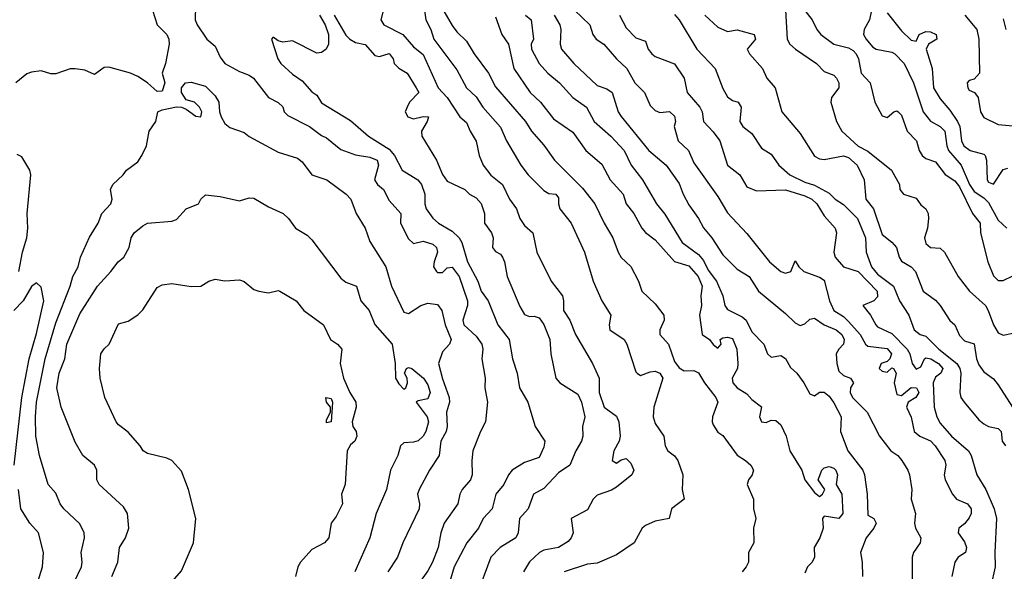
# Model space of a CAD drawing. Header units: metres. Extents: x -46681 to -43747, y -240911 to -237677.
# Tile 70 of 256: x -46229 to -46127, y -240263 to -240206. Entities that reach past the tile are written whole.
import ezdxf

# ---------------------------------------------------------------- set-up
doc = ezdxf.new("R2010")
doc.units = ezdxf.units.M
doc.layers.add('CONTOUR_INDEX', color=1, linetype='Continuous')
doc.layers.add('CONTOUR_INTER', color=3, linetype='Continuous')

msp = doc.modelspace()

# ---------------------------------------------------------------- linework, layer by layer
at = {"layer": 'CONTOUR_INDEX'}
for points, elevation in [([(-46196.8, -240206.02), (-46195.6, -240208.08), (-46195.16, -240208.52), (-46194.6, -240208.85), (-46193.6, -240209.07), (-46192.6, -240210.19), (-46192.1, -240210.31), (-46191.1, -240209.98), (-46190.68, -240210.52), (-46190.59, -240211.02), (-46190.1, -240211.51), (-46189.26, -240212.02), (-46188.3, -240213.52), (-46188.04, -240214.02), (-46189.01, -240215.02), (-46189.26, -240215.52), (-46189.44, -240216.02), (-46189.18, -240216.52), (-46188.6, -240216.73), (-46187.6, -240216.48), (-46187.04, -240216.52), (-46187.19, -240217.02), (-46187.76, -240218.02), (-46187.72, -240218.52), (-46186.21, -240221.02), (-46185.6, -240222.49), (-46185.1, -240223.17), (-46183.29, -240224.02), (-46182.8, -240224.52), (-46182.1, -240224.88), (-46181.6, -240225.48), (-46181.25, -240226.52), (-46181.25, -240227.52), (-46180.54, -240228.52), (-46180.36, -240229.02), (-46180.42, -240230.02), (-46180.1, -240230.44), (-46179.6, -240230.7), (-46179.38, -240231.02), (-46179.17, -240231.52), (-46178.89, -240233.02), (-46177.6, -240236.13), (-46177.1, -240236.93), (-46176.6, -240237.17), (-46176.1, -240237.11), (-46175.6, -240237.28), (-46175.1, -240237.98), (-46174.49, -240239.52), (-46174.39, -240241.02), (-46173.86, -240243.52), (-46173.44, -240244.02), (-46171.6, -240245.19), (-46171.2, -240246.02), (-46170.86, -240247.52), (-46171.1, -240248.52), (-46171.07, -240249.52), (-46171.22, -240250.02), (-46171.79, -240251.02), (-46172.41, -240252.52), (-46173.6, -240253.32), (-46175.1, -240254.91), (-46176.19, -240255.52), (-46176.73, -240257.02), (-46177.63, -240258.02), (-46177.75, -240259.52), (-46177.99, -240260.02), (-46179.62, -240261.02), (-46180.6, -240262), (-46182.06, -240266.02)], 135), ([(-46177.01, -240206.02), (-46176.43, -240206.52), (-46176.17, -240208.52), (-46176.41, -240209.02), (-46176.37, -240209.52), (-46175.59, -240211.02), (-46174.71, -240212.02), (-46173.48, -240213.02), (-46172.1, -240214.52), (-46170.68, -240215.52), (-46169.89, -240217.02), (-46168.19, -240218.52), (-46166.79, -240220.02), (-46166.06, -240221.52), (-46164.92, -240223.02), (-46163.46, -240225.52), (-46162.6, -240226.57), (-46160.79, -240229.52), (-46159.1, -240230.76), (-46158.6, -240231.38), (-46158.1, -240232.37), (-46157.26, -240233.52), (-46156.59, -240235.02), (-46156.38, -240236.02), (-46156.1, -240236.43), (-46154.6, -240237.19), (-46154.19, -240237.52), (-46153.6, -240238.73), (-46152.35, -240240.02), (-46151.99, -240241.02), (-46151.6, -240241.37), (-46150.6, -240241.17), (-46150.1, -240241.48), (-46149.6, -240242.41), (-46148.95, -240243.02), (-46148.21, -240244.02), (-46147.6, -240245.14), (-46147.1, -240245.35), (-46146.6, -240244.97), (-46146.1, -240244.96), (-46145.6, -240245.39), (-46145.1, -240246.08), (-46144.34, -240247.52), (-46144.44, -240249.02), (-46143.68, -240251.02), (-46142.12, -240253.02), (-46141.93, -240253.52), (-46141.65, -240255.52), (-46141.6, -240257.67), (-46140.98, -240258.02), (-46140.74, -240258.52), (-46140.98, -240259.02), (-46141.76, -240260.02), (-46142.36, -240261.52), (-46142.17, -240262.52), (-46142.15, -240264.02)], 130), ([(-46158.45, -240206.02), (-46157.1, -240207.27), (-46156.1, -240207.71), (-46155.1, -240207.55), (-46153.37, -240208.02), (-46153.22, -240208.52), (-46154.09, -240209.52), (-46153.82, -240210.02), (-46152.5, -240211.52), (-46152.03, -240212.52), (-46151.19, -240213.52), (-46150.48, -240216.02), (-46148.6, -240218.24), (-46147.1, -240220.59), (-46146.6, -240220.85), (-46146.1, -240220.93), (-46144.1, -240220.55), (-46143.6, -240220.73), (-46142.7, -240221.52), (-46141.97, -240223.02), (-46141.81, -240225.02), (-46141.02, -240226.02), (-46140.1, -240228.69), (-46139.1, -240229.46), (-46138.64, -240230.02), (-46138.35, -240231.02), (-46138.1, -240231.44), (-46137.1, -240232.01), (-46136.67, -240232.52), (-46135.88, -240234.52), (-46134.6, -240235.45), (-46134.1, -240236.02), (-46133.1, -240237.55), (-46132.61, -240238.02), (-46132.1, -240239.12), (-46131.6, -240239.68), (-46130.6, -240239.99), (-46130.37, -240241.52), (-46130.1, -240242.15), (-46129.6, -240242.87), (-46128.6, -240243.59), (-46128.1, -240244.22), (-46126.65, -240246.52)], 125), ([(-46131.57, -240206.02), (-46130.34, -240207.52), (-46130.1, -240208.52), (-46130.05, -240212.02), (-46130.6, -240212.64), (-46131.1, -240212.76), (-46131.33, -240213.02), (-46131.25, -240213.52), (-46131.1, -240213.78), (-46130.55, -240214.02), (-46130.2, -240214.52), (-46129.94, -240216.02), (-46129.6, -240216.58), (-46128.1, -240217.32), (-46126.6, -240217.44)], 120), ([(-46213.97, -240265.02), (-46212.6, -240263.42), (-46211.35, -240260.52), (-46211.1, -240258.02), (-46211.87, -240255.02), (-46212.6, -240253.14), (-46213.6, -240252.03), (-46214.1, -240251.8), (-46216.1, -240251.31), (-46216.55, -240251.02), (-46216.85, -240250.52), (-46218.1, -240249.1), (-46219.1, -240248.36), (-46219.35, -240248.02), (-46220.51, -240245.52), (-46221.01, -240243.52), (-46221.07, -240242.52), (-46220.92, -240241.02), (-46220.6, -240240.49), (-46220.06, -240240.02), (-46219.1, -240237.92), (-46218.1, -240237.63), (-46217.1, -240236.98), (-46216.6, -240236.48), (-46215.1, -240234.16), (-46214.6, -240233.88), (-46213.6, -240233.76), (-46211.6, -240234.07), (-46210.6, -240234.03), (-46209.75, -240233.52)], 140), ([(-46209.75, -240233.52), (-46209.1, -240233.31), (-46208.1, -240233.48), (-46206.6, -240233.36), (-46206.1, -240233.55), (-46205.1, -240234.36), (-46204.6, -240234.54), (-46203.6, -240234.72), (-46202.6, -240234.46), (-46202.42, -240234.52), (-46200.73, -240235.52), (-46199.95, -240236.52), (-46197.89, -240238.02), (-46197.18, -240239.52), (-46196.44, -240240.02), (-46196.02, -240240.52), (-46196.16, -240242.02), (-46195.84, -240243.52), (-46195.17, -240245.02), (-46194.54, -240246.02), (-46194.52, -240246.52), (-46194.93, -240248.02), (-46194.86, -240248.52), (-46194.53, -240249.02), (-46194.44, -240249.52), (-46194.65, -240250.02), (-46195.1, -240250.42), (-46195.44, -240251.02), (-46195.65, -240254.52), (-46196.05, -240255.52), (-46195.95, -240256.52), (-46196.6, -240257.82), (-46197.09, -240258.52), (-46197.36, -240260.02), (-46197.79, -240260.52), (-46199.1, -240261.23), (-46200.27, -240262.52), (-46200.54, -240263.02), (-46200.78, -240264.02)], 140)]:
    msp.add_lwpolyline(points, dxfattribs=dict(at, elevation=elevation))
at = {"layer": 'CONTOUR_INTER'}
for points, elevation in [([(-46186.95, -240203.02), (-46184.6, -240207.08), (-46184.1, -240207.76), (-46183.1, -240208.7), (-46182.33, -240210.02), (-46180.84, -240212.02), (-46180.1, -240213.42), (-46176.99, -240217.02), (-46176.37, -240218.02), (-46175.1, -240219.46), (-46174.01, -240221.02), (-46171.1, -240223.91), (-46169.83, -240225.52), (-46168.87, -240227.52), (-46167.97, -240229.02), (-46167.43, -240230.52), (-46167.1, -240231.05), (-46166.1, -240231.99), (-46165.32, -240233.52), (-46164.98, -240234.52), (-46163.6, -240235.84), (-46162.7, -240237.02), (-46162.66, -240237.52), (-46163.11, -240238.52), (-46163.12, -240239.02), (-46162.2, -240240.02), (-46161.6, -240241.79), (-46161.1, -240242.44), (-46160.6, -240242.76), (-46159.6, -240242.72), (-46159.1, -240242.97), (-46158.5, -240244.02), (-46157.33, -240245.52), (-46157.11, -240246.02), (-46157.68, -240247.52), (-46157.71, -240248.02), (-46157.6, -240248.36), (-46157.1, -240249.1), (-46156.6, -240249.46), (-46155.1, -240251.49), (-46154.24, -240252.02), (-46153.71, -240252.52), (-46153.44, -240253.02), (-46153.56, -240253.52), (-46153.93, -240254.02), (-46154.07, -240254.52), (-46153.43, -240256.02), (-46153.43, -240257.02), (-46153.18, -240258.02), (-46153.42, -240259.02), (-46153.39, -240260.52), (-46153.94, -240261.52), (-46153.94, -240262.52), (-46154.17, -240263.02), (-46154.61, -240263.52)], 132), ([(-46211.13, -240205.02), (-46211.17, -240206.52), (-46210.97, -240207.02), (-46209.98, -240208.52), (-46209.1, -240209.22), (-46208.6, -240210.35), (-46208.1, -240211), (-46206.6, -240211.86), (-46205.6, -240212.22), (-46205.13, -240212.52), (-46203.6, -240214.54), (-46202.6, -240215.04), (-46202.1, -240215.5), (-46201.98, -240216.02), (-46201.6, -240216.38), (-46199.35, -240217.52), (-46198.1, -240218.47), (-46197.6, -240218.68), (-46196.1, -240219.89), (-46194.6, -240220.46), (-46193.1, -240220.68), (-46192.34, -240221.02), (-46192.22, -240221.52), (-46192.64, -240223.02), (-46192.31, -240223.52), (-46191.7, -240224.02), (-46191.1, -240225.16), (-46189.9, -240226.52), (-46189.92, -240227.52), (-46189.1, -240229.12), (-46188.6, -240229.6), (-46187.6, -240229.37), (-46186.6, -240229.67), (-46186.22, -240230.02), (-46186.1, -240230.52), (-46186.46, -240231.52), (-46186.51, -240232.02), (-46186.22, -240232.52), (-46186.1, -240232.62), (-46185.6, -240232.61), (-46185.1, -240232.11), (-46184.6, -240232.05), (-46183.87, -240233.02), (-46183, -240235.52), (-46183.01, -240236.02), (-46183.5, -240237.52), (-46183.37, -240238.02), (-46182.1, -240239.18), (-46181.53, -240240.02), (-46181.41, -240240.52), (-46181.53, -240241.52), (-46181.17, -240243.52), (-46181.2, -240244.52), (-46180.94, -240246.02), (-46181.13, -240248.02), (-46181.67, -240249.02), (-46182.45, -240251.02), (-46182.57, -240252.02), (-46182.52, -240253.52), (-46182.71, -240254.02), (-46183.54, -240255.02), (-46183.79, -240255.52), (-46184.02, -240256.52), (-46185.42, -240258.52), (-46185.75, -240259.52), (-46186.05, -240261.02), (-46186.64, -240262.52), (-46187.1, -240263.42), (-46188.26, -240265.02)], 137), ([(-46191.58, -240205.02), (-46191.97, -240206.52), (-46191.66, -240207.02), (-46189.68, -240208.02), (-46188.6, -240209.3), (-46187.6, -240210.09), (-46186.04, -240213.52), (-46185.11, -240214.52), (-46183.79, -240216.52), (-46183.1, -240217.12), (-46182.73, -240218.02), (-46182.1, -240219.03), (-46181.81, -240220.52), (-46181.4, -240221.52), (-46180.6, -240222.55), (-46179.4, -240223.52), (-46178.65, -240225.02), (-46177.92, -240226.02), (-46177.58, -240227.02), (-46177.1, -240227.74), (-46176.25, -240228.52), (-46175.84, -240230.52), (-46174.35, -240233.52), (-46173.19, -240235.02), (-46173.06, -240235.52), (-46173.08, -240236.52), (-46172.43, -240237.52), (-46171.84, -240239.02), (-46170.07, -240242.02), (-46169.37, -240243.52), (-46169.37, -240245.02), (-46168.87, -240246.52), (-46167.6, -240247.44), (-46167.35, -240248.02), (-46167.2, -240249.52), (-46167.32, -240250.02), (-46167.87, -240251.02), (-46168.05, -240252.02), (-46167.6, -240252.3), (-46167.1, -240251.97), (-46166.6, -240251.83), (-46166.1, -240252.31), (-46165.81, -240253.02), (-46166, -240253.52), (-46167.6, -240254.77), (-46168.1, -240255.1), (-46169.6, -240255.62), (-46169.99, -240256.02), (-46170.6, -240257.12), (-46172.27, -240258.02), (-46172.09, -240259.52), (-46172.28, -240260.02), (-46172.6, -240260.39), (-46173.6, -240261.02), (-46175.1, -240261.28), (-46175.55, -240261.52), (-46176.6, -240262.49), (-46177.21, -240263.52)], 134), ([(-46187.6, -240204.6), (-46187.32, -240206.52), (-46186.81, -240207.52), (-46186.5, -240208.52), (-46184.1, -240211.68), (-46183.12, -240213.52), (-46182.1, -240214.47), (-46181.42, -240215.52), (-46179.6, -240217.6), (-46178.97, -240219.02), (-46177.48, -240221.52), (-46176.73, -240222.52), (-46175.1, -240224.12), (-46174.6, -240224.45), (-46173.87, -240224.52), (-46173.6, -240224.9), (-46173.61, -240225.52), (-46173.46, -240226.02), (-46172.29, -240227.52), (-46170.9, -240230.52), (-46170.02, -240233.52), (-46169.1, -240235.53), (-46168.17, -240237.02), (-46168.36, -240238.02), (-46168.29, -240238.52), (-46166.8, -240239.52), (-46166.51, -240240.02), (-46165.6, -240242.88), (-46165.44, -240243.02), (-46165.1, -240243.26), (-46164.1, -240242.87), (-46163.6, -240242.81), (-46163.1, -240243), (-46162.79, -240243.52), (-46163.72, -240246.52), (-46163.81, -240247.52), (-46163.6, -240248.22), (-46162.71, -240249.52), (-46162.56, -240250.52), (-46162.27, -240251.02), (-46161.6, -240251.56), (-46161.25, -240252.02), (-46160.74, -240253.52), (-46160.81, -240255.02), (-46160.61, -240256.02), (-46161.91, -240257.02), (-46162.13, -240258.02), (-46163.6, -240258.29), (-46164.6, -240258.76), (-46164.94, -240259.02), (-46165.75, -240260.52), (-46167.6, -240261.77), (-46169.6, -240262.63), (-46170.6, -240262.74), (-46173.01, -240263.52)], 133), ([(-46215.58, -240205.52), (-46215.12, -240207.02), (-46214.12, -240208.02), (-46213.89, -240208.52), (-46213.87, -240209.02), (-46214.23, -240211.02), (-46214.57, -240212.02), (-46214.32, -240213.02), (-46214.6, -240213.86), (-46215.1, -240213.92), (-46216.1, -240213.03), (-46217.1, -240212.35), (-46217.85, -240212.02), (-46220.1, -240211.39), (-46220.6, -240211.43), (-46221.6, -240212.16), (-46222.6, -240211.72), (-46223.6, -240211.58), (-46224.1, -240211.58), (-46225.6, -240212.09), (-46226.1, -240212.1), (-46227.1, -240211.79), (-46228.1, -240211.91), (-46228.6, -240212.07), (-46229.72, -240213.02)], 138), ([(-46198.3, -240206.02), (-46197.74, -240207.02), (-46197.37, -240208.02), (-46197.39, -240209.02), (-46197.61, -240209.52), (-46198.1, -240209.88), (-46198.6, -240209.95), (-46201.1, -240208.69), (-46202.1, -240208.82), (-46202.6, -240208.68), (-46203.1, -240208.3), (-46203.27, -240208.52), (-46202.62, -240210.52), (-46202.3, -240211.02), (-46201.1, -240212.12), (-46200.1, -240212.81), (-46199.1, -240213.94), (-46198.6, -240214.28), (-46198.1, -240215.07), (-46195.1, -240216.89), (-46193.25, -240218.52), (-46191.1, -240219.85), (-46190.57, -240220.52), (-46189.76, -240222.02), (-46188.14, -240223.02), (-46187.77, -240223.52), (-46187.42, -240224.52), (-46187.43, -240225.52), (-46187.29, -240226.02), (-46186.6, -240227), (-46186, -240227.52), (-46184.6, -240228.34), (-46183.86, -240229.02), (-46183.58, -240229.52), (-46183.01, -240231.52), (-46181.93, -240233.52), (-46181.58, -240234.52), (-46180.88, -240235.52), (-46179.87, -240238.02), (-46178.68, -240239.52), (-46178.36, -240241.52), (-46177.86, -240243.02), (-46177.61, -240244.52), (-46176.78, -240246.02), (-46176.02, -240248.52), (-46175, -240250.02), (-46175.1, -240250.65), (-46175.6, -240251.71), (-46177.1, -240252.24), (-46178.37, -240253.02), (-46178.77, -240253.52), (-46179.23, -240254.52), (-46180.07, -240255.52), (-46180.47, -240257.02), (-46181.39, -240258.02), (-46181.87, -240259.02), (-46183.06, -240260.52), (-46184.37, -240263.02), (-46184.84, -240264.52)], 136), ([(-46174.04, -240206.02), (-46173.44, -240207.02), (-46173.34, -240207.52), (-46173.42, -240209.02), (-46173.29, -240209.52), (-46172, -240211.02), (-46169.6, -240213.28), (-46168.6, -240213.64), (-46168.04, -240214.02), (-46167.41, -240216.02), (-46167.1, -240216.5), (-46164.24, -240220.02), (-46162.46, -240221.52), (-46161.1, -240223.42), (-46160.69, -240224.52), (-46160.1, -240225.63), (-46159.1, -240227.02), (-46158.6, -240227.98), (-46157.72, -240229.02), (-46156.6, -240230.78), (-46155.1, -240232.26), (-46153.86, -240233.02), (-46152.91, -240234.52), (-46150.1, -240236.83), (-46149.1, -240237.82), (-46148.6, -240238.1), (-46148.1, -240237.9), (-46147.6, -240237.44), (-46147.1, -240237.34), (-46146.1, -240238.03), (-46144.86, -240238.52), (-46144.29, -240239.02), (-46144.05, -240239.52), (-46144.1, -240240.02), (-46144.61, -240240.52), (-46144.86, -240241.02), (-46144.82, -240242.02), (-46144.6, -240242.81), (-46144.1, -240243.25), (-46143.38, -240243.52), (-46143.09, -240244.02), (-46143.4, -240244.52), (-46143.44, -240245.02), (-46143.18, -240245.52), (-46141.66, -240247.02), (-46140.38, -240249.52), (-46139.22, -240251.02), (-46138.51, -240251.52), (-46138.08, -240252.02), (-46137.45, -240253.02), (-46137.29, -240253.52), (-46137.03, -240255.02), (-46137.12, -240256.02), (-46136.66, -240257.52), (-46136.76, -240258.52), (-46136.66, -240259.02), (-46136.11, -240260.02), (-46136.18, -240260.52), (-46136.89, -240261.52), (-46137, -240262.02), (-46137, -240264.52)], 129), ([(-46171.94, -240205.52), (-46170.34, -240207.02), (-46170.03, -240208.02), (-46169.68, -240208.52), (-46168.89, -240209.02), (-46167.6, -240210.52), (-46166.54, -240211.52), (-46165.69, -240213.02), (-46164.69, -240214.02), (-46164.1, -240215.37), (-46163.6, -240215.87), (-46163.1, -240216.08), (-46162.1, -240215.99), (-46161.6, -240216.47), (-46161.48, -240217.02), (-46161.64, -240217.52), (-46161.21, -240219.02), (-46160.14, -240220.02), (-46159.6, -240221.28), (-46157.1, -240224.77), (-46156.1, -240226.43), (-46154.1, -240228.57), (-46151.78, -240231.52), (-46150.6, -240232.51), (-46150.1, -240232.69), (-46149.56, -240232.52), (-46149.1, -240231.42), (-46148.73, -240232.02), (-46148.23, -240232.52), (-46146.6, -240233.08), (-46146.1, -240233.41), (-46145.56, -240235.52), (-46145.11, -240236.52), (-46144.1, -240237.15), (-46143.6, -240237.67), (-46142.38, -240239.02), (-46141.83, -240240.02), (-46141.6, -240240.22), (-46139.6, -240240.45), (-46139.14, -240241.02), (-46139.31, -240241.52), (-46139.6, -240241.8), (-46140.21, -240242.02), (-46140.41, -240242.52), (-46140.1, -240242.81), (-46139.6, -240242.89), (-46139.1, -240242.45), (-46138.94, -240242.52), (-46138.67, -240243.02), (-46138.87, -240244.02), (-46138.6, -240245.2), (-46138.1, -240245.31), (-46137.1, -240244.5), (-46136.56, -240244.52), (-46136.32, -240245.02), (-46136.64, -240245.52), (-46137.44, -240246.02), (-46137.61, -240246.52), (-46137.1, -240247.55), (-46136.79, -240249.02), (-46136.23, -240249.52), (-46135.1, -240250), (-46134.62, -240250.52), (-46133.62, -240252.02), (-46133.54, -240252.52), (-46133.7, -240253.52), (-46133.6, -240254.02), (-46132.83, -240255.52), (-46132.44, -240256.02), (-46131.28, -240256.52), (-46130.92, -240257.02), (-46130.92, -240257.52), (-46131.1, -240257.94), (-46131.6, -240258.59), (-46132.17, -240259.02), (-46132.26, -240259.52), (-46131.6, -240260.42), (-46131.39, -240261.02), (-46131.5, -240261.52), (-46132.25, -240262.02), (-46132.6, -240262.52), (-46132.92, -240264.02)], 128), ([(-46167.27, -240206.02), (-46166.6, -240207.34), (-46165.6, -240208.35), (-46164.6, -240208.71), (-46164.32, -240209.52), (-46163.93, -240210.02), (-46163.6, -240210.28), (-46161.6, -240211.05), (-46160.61, -240212.52), (-46160.27, -240214.02), (-46158.96, -240215.52), (-46158.73, -240216.02), (-46158.58, -240217.02), (-46157.6, -240218.07), (-46156.9, -240219.02), (-46156.1, -240221.51), (-46154.85, -240222.52), (-46154.1, -240223.75), (-46153.1, -240224.18), (-46150.1, -240224.07), (-46148.1, -240224.68), (-46147.38, -240225.02), (-46146.88, -240225.52), (-46146.1, -240226.76), (-46144.97, -240228.02), (-46144.85, -240228.52), (-46145.11, -240230.52), (-46144.96, -240231.02), (-46144.1, -240232.02), (-46142.6, -240232.49), (-46140.63, -240234.52), (-46140.6, -240235.11), (-46140.99, -240235.52), (-46142.12, -240236.02), (-46141.31, -240237.02), (-46140.78, -240238.02), (-46140.6, -240238.23), (-46139.1, -240238.9), (-46137.54, -240240.52), (-46137.24, -240241.02), (-46137.01, -240242.02), (-46136.6, -240242.6), (-46136.1, -240242.36), (-46135.75, -240241.52), (-46135.6, -240241.42), (-46135.07, -240241.52), (-46134.29, -240242.02), (-46133.85, -240242.52), (-46134.03, -240243.02), (-46134.6, -240243.42), (-46134.85, -240244.02), (-46134.73, -240246.52), (-46134.45, -240247.52), (-46134.1, -240248.17), (-46132.95, -240249.52), (-46131.2, -240251.02), (-46130.92, -240251.52), (-46130.32, -240253.52), (-46129.39, -240255.02), (-46128.53, -240257.02), (-46128.28, -240258.02), (-46128.46, -240261.52), (-46128.41, -240263.02), (-46128.89, -240265.02)], 127), ([(-46161.6, -240205.97), (-46161.1, -240206.52), (-46159.3, -240209.52), (-46157.38, -240211.52), (-46156.6, -240213.61), (-46156.1, -240214.46), (-46155.6, -240214.85), (-46155.02, -240215.02), (-46154.69, -240215.52), (-46154.84, -240217.02), (-46154.52, -240217.52), (-46153.6, -240218.26), (-46152.6, -240219.75), (-46151.6, -240220.39), (-46150.79, -240221.52), (-46149.66, -240222.52), (-46148.1, -240223.28), (-46147.1, -240223.57), (-46145.6, -240224.41), (-46144.98, -240225.02), (-46144.1, -240225.57), (-46142.68, -240227.02), (-46141.84, -240229.02), (-46141.77, -240230.52), (-46141.23, -240232.02), (-46140.6, -240232.77), (-46138.95, -240234.02), (-46138.31, -240235.52), (-46137.35, -240237.02), (-46136.81, -240238.52), (-46136.19, -240239.02), (-46135.6, -240239.2), (-46134.25, -240240.52), (-46132.38, -240242.02), (-46132.09, -240242.52), (-46131.99, -240243.02), (-46132.09, -240245.02), (-46131.98, -240245.52), (-46131.64, -240246.02), (-46130.1, -240247.84), (-46129.6, -240248.25), (-46129.1, -240248.51), (-46128.1, -240248.71), (-46127.8, -240249.02), (-46127.7, -240250.02), (-46127.36, -240250.52)], 126), ([(-46150.13, -240205.52), (-46149.94, -240208.52), (-46149.65, -240209.02), (-46149.09, -240209.52), (-46146.92, -240211.02), (-46146.1, -240211.84), (-46145.1, -240212.23), (-46144.83, -240212.52), (-46144.61, -240213.02), (-46144.59, -240213.52), (-46145.34, -240214.52), (-46145.43, -240215.02), (-46144.85, -240217.02), (-46144.27, -240218.02), (-46142.6, -240219.54), (-46141.6, -240220.07), (-46139.16, -240222.02), (-46138.32, -240223.52), (-46138.3, -240224.02), (-46137.92, -240224.52), (-46136.6, -240224.92), (-46136.1, -240225.61), (-46135.59, -240226.02), (-46135.34, -240226.52), (-46135.31, -240227.02), (-46135.44, -240228.02), (-46135.74, -240229.02), (-46135.6, -240229.6), (-46135.1, -240230.03), (-46134.1, -240230.11), (-46133.68, -240230.52), (-46132.25, -240233.02), (-46131.09, -240234.52), (-46129.44, -240236.02), (-46129.14, -240236.52), (-46128.6, -240238.03), (-46128.1, -240238.85), (-46127.6, -240239.07), (-46126.6, -240238.86)], 124), ([(-46148.16, -240205.52), (-46147.36, -240206.52), (-46146.86, -240207.52), (-46146.47, -240208.02), (-46145.1, -240209.02), (-46143.6, -240209.4), (-46143.1, -240209.67), (-46142.8, -240210.02), (-46142.55, -240210.52), (-46142.29, -240212.02), (-46141.34, -240213.02), (-46140.86, -240215.02), (-46140.1, -240216.41), (-46139.6, -240216.59), (-46138.92, -240216.02), (-46138.6, -240215.9), (-46138.46, -240216.02), (-46138.1, -240216.36), (-46137.54, -240218.02), (-46136.55, -240219.02), (-46136.3, -240220.02), (-46135.98, -240220.52), (-46135.6, -240220.83), (-46134.6, -240221.19), (-46133.6, -240222.47), (-46132.6, -240223.13), (-46132.1, -240223.75), (-46130.77, -240226.52), (-46129.97, -240227.52), (-46129.93, -240228.52), (-46129.2, -240231.52), (-46128.6, -240232.95), (-46128.1, -240233.43), (-46127.6, -240233.45), (-46126.6, -240232.94)], 123), ([(-46141.22, -240205.52), (-46141.43, -240206.52), (-46141.98, -240207.52), (-46142.04, -240208.02), (-46141.78, -240208.52), (-46141.1, -240209.31), (-46140.74, -240209.52), (-46139.1, -240209.83), (-46138.79, -240210.02), (-46137.85, -240211.02), (-46136.86, -240213.02), (-46135.89, -240216.02), (-46135.1, -240216.96), (-46134.1, -240217.53), (-46133.65, -240218.02), (-46133.44, -240219.52), (-46133.26, -240220.02), (-46131.96, -240221.52), (-46131.07, -240223.52), (-46130.6, -240224.23), (-46129.6, -240224.89), (-46129.1, -240225.39), (-46128.1, -240227.21), (-46127.22, -240228.02)], 122), ([(-46139.6, -240205.79), (-46138.1, -240207.65), (-46137.1, -240208.62), (-46136.6, -240208.7), (-46136.28, -240208.02), (-46135.6, -240207.72), (-46135.1, -240207.75), (-46134.52, -240208.02), (-46134.47, -240208.52), (-46135.32, -240209.02), (-46135.56, -240209.52), (-46134.94, -240211.52), (-46134.8, -240213.52), (-46134.1, -240214.67), (-46133.1, -240215.83), (-46132.31, -240217.02), (-46132.08, -240217.52), (-46131.91, -240219.02), (-46131.66, -240219.52), (-46131.02, -240220.02), (-46129.6, -240220.39), (-46129.46, -240220.52), (-46129.32, -240221.02), (-46129.27, -240223.02), (-46129.1, -240223.27), (-46128.6, -240223.49), (-46127.6, -240221.97), (-46127.1, -240221.84)], 121), ([(-46180.1, -240206.21), (-46179.47, -240208.02), (-46178.75, -240209.02), (-46178.23, -240211.52), (-46176.54, -240214.02), (-46175.47, -240215.02), (-46174.1, -240216.73), (-46172.1, -240218.12), (-46170.75, -240220.02), (-46169.1, -240221.43), (-46168.25, -240223.02), (-46166.92, -240224.52), (-46166.6, -240225.52), (-46165.81, -240226.52), (-46164.99, -240228.02), (-46164.6, -240228.47), (-46163.6, -240229.23), (-46161.6, -240231.47), (-46160.1, -240231.93), (-46159.13, -240233.02), (-46158.74, -240234.02), (-46158.88, -240235.02), (-46158.81, -240236.02), (-46159, -240237.02), (-46158.74, -240239.02), (-46157.98, -240239.52), (-46157.6, -240240.06), (-46157.1, -240240.44), (-46156.76, -240240.02), (-46156.86, -240239.52), (-46156.6, -240239.35), (-46156.1, -240239.29), (-46155.6, -240239.42), (-46155.15, -240240.52), (-46155.03, -240242.02), (-46155.07, -240242.52), (-46155.62, -240243.52), (-46155.55, -240244.02), (-46155.1, -240244.51), (-46154.1, -240245.16), (-46153.6, -240245.73), (-46152.6, -240246.49), (-46152.79, -240247.52), (-46152.6, -240248.05), (-46152.1, -240248.1), (-46151.6, -240247.86), (-46151.1, -240247.91), (-46150.6, -240248.36), (-46150.06, -240249.52), (-46149.66, -240251.02), (-46148.42, -240253.02), (-46148.1, -240254.03), (-46147.1, -240255.34), (-46146.6, -240255.75), (-46146.3, -240255.52), (-46146.05, -240255.02), (-46146.74, -240254.02), (-46146.34, -240253.02), (-46146.1, -240252.78), (-46145.6, -240252.65), (-46145.1, -240252.82), (-46144.91, -240253.02), (-46144.72, -240253.52), (-46144.88, -240254.52), (-46144.27, -240255.52), (-46144.17, -240257.52), (-46144.6, -240258.03), (-46146.1, -240257.79), (-46146.28, -240258.02), (-46146.22, -240259.02), (-46146.56, -240260.02), (-46147.16, -240261.02), (-46147.13, -240262.02), (-46147.36, -240262.52), (-46147.84, -240263.02), (-46148.1, -240263.68)], 131), ([(-46127.6, -240206.39), (-46127.31, -240207.52)], 119), ([(-46223.65, -240264.52), (-46222.94, -240263.02), (-46222.86, -240262.52), (-46222.95, -240261.52), (-46222.63, -240260.02), (-46222.65, -240259.52), (-46223.1, -240258.57), (-46224.75, -240257.02), (-46225.13, -240256.52), (-46225.6, -240255.39), (-46226.37, -240254.52), (-46227.27, -240251.52), (-46227.65, -240249.52), (-46227.7, -240247.52), (-46227.6, -240246.02), (-46226.7, -240241.52), (-46225.6, -240237.82), (-46224.1, -240234.02), (-46223.81, -240233.02), (-46223.27, -240232.02), (-46223.04, -240231.02), (-46222.1, -240228.97), (-46221.22, -240227.52), (-46220.83, -240226.52), (-46219.89, -240225.52), (-46219.76, -240225.02), (-46219.92, -240224.02), (-46219.7, -240223.52), (-46218.63, -240222.52), (-46218.27, -240222.02), (-46217.1, -240221.19), (-46216.69, -240220.52), (-46216.22, -240219.52), (-46215.92, -240218.02), (-46215.24, -240217.02), (-46215.05, -240216.02), (-46214.6, -240215.8), (-46213.1, -240215.49), (-46212.6, -240215.52), (-46212.1, -240215.72), (-46211.1, -240216.45), (-46210.59, -240216.52), (-46210.47, -240216.02), (-46210.73, -240215.52), (-46211.25, -240215.02), (-46212.1, -240214.78), (-46212.58, -240214.02), (-46212.59, -240213.52), (-46212.19, -240213.02)], 138), ([(-46212.19, -240213.02), (-46211.6, -240212.96), (-46210.1, -240213.35), (-46209.1, -240214.35), (-46208.72, -240215.02), (-46208.67, -240216.02), (-46208.48, -240216.52), (-46208.1, -240217.2), (-46207.6, -240217.64), (-46206.1, -240218.14), (-46205.6, -240218.57), (-46202.6, -240220.19), (-46200.6, -240220.78), (-46200.1, -240221.17), (-46199.1, -240222.53), (-46197.57, -240223.02), (-46195.55, -240224.52), (-46195.07, -240225.02), (-46194.51, -240226.52), (-46193.58, -240228.02), (-46193.1, -240229.39), (-46191.46, -240232.02), (-46190.86, -240234.02), (-46189.6, -240236.7), (-46189.1, -240236.85), (-46187.83, -240236.02), (-46187.1, -240235.76), (-46186.1, -240235.92), (-46185.67, -240236.52), (-46185.32, -240238.02), (-46184.71, -240239.52), (-46184.85, -240240.02), (-46185.6, -240240.81), (-46186.01, -240242.02), (-46185.6, -240243.59), (-46184.89, -240245.52), (-46184.86, -240246.02), (-46185.17, -240247.02), (-46185.1, -240248.52), (-46185.22, -240249.02), (-46185.78, -240250.02), (-46185.93, -240251.52), (-46186.93, -240253.02), (-46188.02, -240255.02), (-46188.19, -240255.52), (-46187.97, -240256.52), (-46188.01, -240257.02), (-46189.71, -240260.52), (-46190.26, -240262.02), (-46191.25, -240263.52)], 138), ([(-46229.4, -240232.52), (-46229.02, -240230.52), (-46228.6, -240229.03), (-46228.49, -240228.02), (-46228.56, -240226.52), (-46228.17, -240222.52), (-46228.26, -240222.02), (-46229.1, -240220.65), (-46229.6, -240220.42)], 137), ([(-46219.81, -240264.02), (-46219.16, -240262.52), (-46219.01, -240261.02), (-46218.38, -240260.02), (-46218.05, -240259.02), (-46218.18, -240257.52), (-46218.6, -240256.82), (-46221.11, -240254.52), (-46221.33, -240254.02), (-46221.36, -240253.02), (-46221.58, -240252.52), (-46222.8, -240251.52), (-46223.6, -240250.12), (-46225.03, -240246.52), (-46225.49, -240244.52), (-46225.25, -240243.02), (-46224.65, -240241.52), (-46224.46, -240240.02), (-46223.1, -240236.87), (-46221.28, -240234.02), (-46219.88, -240232.52), (-46219.14, -240231.52), (-46218.56, -240231.02), (-46217.99, -240230.02), (-46217.78, -240229.02), (-46217.47, -240228.52), (-46216.6, -240227.78), (-46216.1, -240227.52), (-46213.6, -240227.3), (-46213.1, -240227.15), (-46212.1, -240226.02), (-46210.84, -240225.52), (-46210.59, -240225.02)], 139), ([(-46210.59, -240225.02), (-46210.1, -240224.58), (-46208.6, -240224.75), (-46206.6, -240225.22), (-46205.6, -240224.9), (-46205.1, -240224.93), (-46203.6, -240225.83), (-46202.07, -240226.52), (-46201.53, -240227.02), (-46200.79, -240228.02), (-46199.6, -240228.74), (-46199.1, -240229.22), (-46196.1, -240233.19), (-46195.6, -240233.6), (-46194.48, -240234.02), (-46194.03, -240235.52), (-46193.16, -240236.52), (-46192.6, -240237.99), (-46190.8, -240240.02), (-46190.48, -240242.02), (-46190.45, -240243.52), (-46190.1, -240244.11), (-46189.6, -240244.66), (-46189.4, -240244.52), (-46189.2, -240244.02), (-46189.26, -240243.52), (-46189.52, -240243.02), (-46189.31, -240242.52), (-46189.1, -240242.43), (-46188.76, -240242.52), (-46187.54, -240243.52), (-46187.1, -240244.2), (-46186.86, -240245.02), (-46187.1, -240245.65), (-46188.1, -240245.87), (-46188.3, -240246.02), (-46187.16, -240247.52), (-46187.03, -240248.02), (-46187.31, -240249.02), (-46187.6, -240249.52), (-46188.1, -240249.99), (-46188.6, -240250.15), (-46189.6, -240250.2), (-46189.93, -240250.52), (-46190.2, -240251.52), (-46190.98, -240253.02), (-46191.4, -240255.02), (-46192.44, -240257.52), (-46193.11, -240260.02), (-46194.65, -240263.52)], 139), ([(-46229.89, -240252.52), (-46229.1, -240245.52), (-46228.35, -240241.52), (-46227.6, -240238.91), (-46226.84, -240235.52), (-46227.1, -240234.12), (-46227.6, -240233.67), (-46228.1, -240234.04), (-46228.97, -240235.52), (-46229.93, -240236.52)], 137), ([(-46197.65, -240245.52), (-46197.1, -240245.62), (-46196.97, -240246.02), (-46197.09, -240248.02), (-46197.6, -240248.13), (-46197.6, -240247.83), (-46197.16, -240247.02), (-46197.18, -240246.52), (-46197.6, -240246.02), (-46197.65, -240245.52)], 141), ([(-46227.88, -240266.02), (-46226.98, -240263.02), (-46226.85, -240261.52), (-46227.39, -240259.52), (-46228.27, -240258.52), (-46229.22, -240257.02), (-46229.43, -240255.02)], 137)]:
    msp.add_lwpolyline(points, dxfattribs=dict(at, elevation=elevation))

doc.saveas('drawing.dxf')
